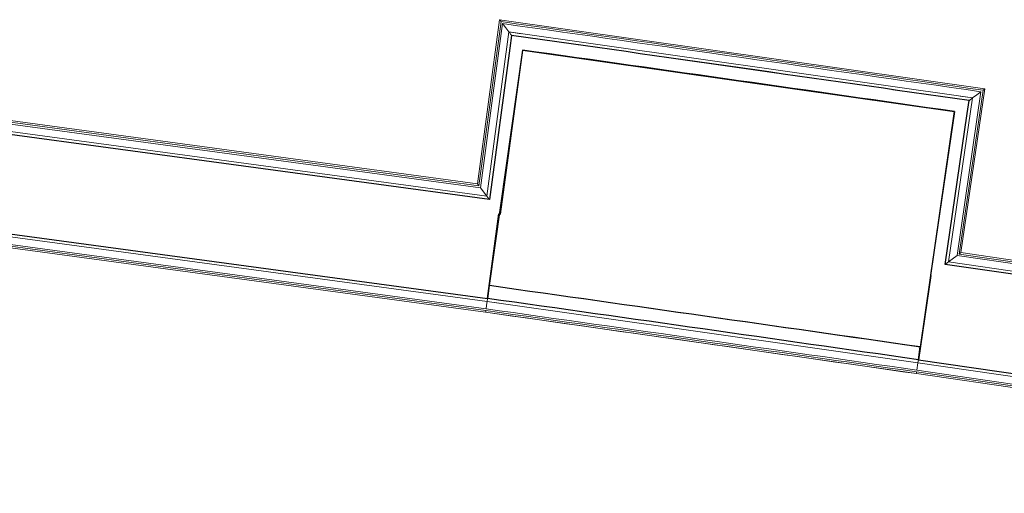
# Model space of a CAD drawing. Header units: millimetres. Extents: x 1293 to 60335, y -36590 to 4541.
# Tile 44 of 65: x 34584 to 35536, y -22041 to -21584. Entities that reach past the tile are written whole.
import ezdxf

# ---------------------------------------------------------------- set-up
doc = ezdxf.new("R2010")
doc.units = ezdxf.units.MM
doc.layers.add('A-FLOR-HRAL', color=7, linetype='Continuous', lineweight=18)
doc.layers.add('BATIEMENT', color=7, linetype='Continuous', lineweight=18)

# ---------------------------------------------------------------- blocks, each defined once
blk = doc.blocks.new('Garde-corps - Garde-corps-506445-2021_015_1111_DCE_1_50_N0 FINI_CVC_PAC')
at = {"layer": 'A-FLOR-HRAL'}
for p, q in [((-3890.93, -21583.51), (-3912.43, -21742.21)), ((-3422.06, -21650.31), (-3890.93, -21583.51)), ((-3889.52, -21585.38), (-3911.02, -21744.07)), ((-3888.03, -21587.35), (-3909.53, -21746.03)), ((-3881.93, -21595.41), (-3903.42, -21754.04)), ((-3433.99, -21659.22), (-3881.93, -21595.41)), ((-3870.05, -21597.09), (-3881.93, -21595.41)), ((-3805.69, -21609.22), (-3879.36, -21598.8)), ((-3584.7, -21640.66), (-3732.02, -21619.67)), ((-3909.53, -21746.03), (-4771.53, -21629.24)), ((-3911.02, -21744.07), (-4771.29, -21627.51)), ((-3912.43, -21742.21), (-4771.07, -21625.88)), ((-3903.42, -21754.04), (-4772.48, -21636.3)), ((-3445.22, -21808.69), (-3422.06, -21650.31)), ((-3437.39, -21661.76), (-3511.04, -21651.19)), ((-3457.15, -21817.58), (-3433.99, -21659.22)), ((-3449.06, -21811.56), (-3425.91, -21653.18)), ((-3447.09, -21810.08), (-3423.93, -21651.71)), ((-3433.99, -21659.22), (-3445.87, -21657.51)), ((-3909.53, -21746.03), (-3903.42, -21754.04)), ((-3449.06, -21811.56), (-3457.15, -21817.58)), ((-2832.65, -21901.69), (-3449.06, -21811.56)), ((-2834.13, -21899.72), (-3447.09, -21810.08)), ((-2835.52, -21897.84), (-3445.22, -21808.69)), ((-2826.64, -21909.77), (-3457.15, -21817.58))]:
    blk.add_line(p, q, dxfattribs=at)
at = {"layer": 'A-FLOR-HRAL', "flags": 128}
for points in [[(-3890.93, -21583.51), (-3890.93, -21583.52), (-3890.85, -21583.62), (-3890.73, -21583.79), (-3890.57, -21583.99), (-3890.4, -21584.22), (-3890.22, -21584.46), (-3890.03, -21584.71), (-3889.85, -21584.95), (-3889.68, -21585.17), (-3889.52, -21585.38)], [(-3888.03, -21587.35), (-3884.98, -21591.38), (-3881.93, -21595.41)], [(-3881.93, -21595.41), (-3881.84, -21595.53), (-3881.58, -21595.87), (-3881.22, -21596.34), (-3880.8, -21596.9), (-3880.34, -21597.51), (-3879.86, -21598.15), (-3879.36, -21598.8)], [(-3425.91, -21653.18), (-3429.95, -21656.2), (-3433.99, -21659.22)]]:
    blk.add_lwpolyline(points, dxfattribs=at)
at = {"layer": 'A-FLOR-HRAL'}
for radius, start, end in [(184692.89, 81.8194257, 81.9653204), (184691.15, 81.8199674, 81.964777)]:
    blk.add_arc((-29704.5, -204465.27), radius, start, end, dxfattribs=at)
for points, knots in [([(-3422.06, -21650.31), (-3422.06, -21650.31), (-3422.09, -21650.34), (-3422.17, -21650.4), (-3422.29, -21650.48), (-3422.43, -21650.59), (-3422.59, -21650.71), (-3422.79, -21650.85), (-3423.01, -21651.02), (-3423.23, -21651.19), (-3423.43, -21651.34), (-3423.67, -21651.51), (-3423.83, -21651.63), (-3423.93, -21651.71)], [0.075, 0.075, 0.075, 0.075, 0.15, 0.2125, 0.275, 0.35, 0.425, 0.5, 0.6, 0.7, 0.775, 0.85, 1, 1, 1, 1]), ([(-3433.99, -21659.22), (-3433.99, -21659.22), (-3434.01, -21659.24), (-3434.06, -21659.27), (-3434.11, -21659.31), (-3434.18, -21659.36), (-3434.26, -21659.42), (-3434.35, -21659.49), (-3434.45, -21659.56), (-3434.56, -21659.64), (-3434.67, -21659.73), (-3434.79, -21659.82), (-3434.92, -21659.92), (-3435.06, -21660.02), (-3435.2, -21660.12), (-3435.34, -21660.23), (-3435.49, -21660.34), (-3435.64, -21660.45), (-3435.84, -21660.6), (-3436.2, -21660.87), (-3436.74, -21661.27), (-3437.18, -21661.6), (-3437.39, -21661.76)], [0, 0, 0, 0, 0.071429, 0.107143, 0.142857, 0.178571, 0.214286, 0.25, 0.285714, 0.321429, 0.357143, 0.392857, 0.428571, 0.464286, 0.5, 0.535714, 0.571429, 0.607143, 0.642857, 0.714286, 0.857143, 1, 1, 1, 1]), ([(-3912.43, -21742.21), (-3912.43, -21742.22), (-3912.4, -21742.25), (-3912.3, -21742.38), (-3912.17, -21742.55), (-3912.03, -21742.74), (-3911.9, -21742.91), (-3911.78, -21743.06), (-3911.68, -21743.2), (-3911.57, -21743.34), (-3911.47, -21743.48), (-3911.37, -21743.61), (-3911.27, -21743.74), (-3911.15, -21743.9), (-3911.07, -21744), (-3911.02, -21744.07)], [0.1, 0.1, 0.1, 0.1, 0.2, 0.3, 0.4, 0.475, 0.55, 0.6, 0.65, 0.7, 0.75, 0.8, 0.85, 0.9, 1, 1, 1, 1]), ([(-3903.42, -21754.04), (-3903.42, -21754.04), (-3903.38, -21754.1), (-3903.23, -21754.29), (-3903.08, -21754.49), (-3902.93, -21754.69), (-3902.79, -21754.88), (-3902.63, -21755.08), (-3902.42, -21755.36), (-3902.19, -21755.67), (-3901.99, -21755.92), (-3901.79, -21756.19), (-3901.41, -21756.68), (-3901.08, -21757.12), (-3900.85, -21757.42)], [0, 0, 0, 0, 0.166667, 0.25, 0.333333, 0.416667, 0.458333, 0.5, 0.583333, 0.666667, 0.708333, 0.75, 0.833333, 1, 1, 1, 1]), ([(-3445.22, -21808.69), (-3445.22, -21808.7), (-3445.26, -21808.72), (-3445.39, -21808.82), (-3445.56, -21808.95), (-3445.75, -21809.09), (-3445.92, -21809.21), (-3446.08, -21809.33), (-3446.22, -21809.43), (-3446.36, -21809.54), (-3446.49, -21809.64), (-3446.63, -21809.74), (-3446.76, -21809.84), (-3446.92, -21809.96), (-3447.03, -21810.04), (-3447.09, -21810.08)], [0.1, 0.1, 0.1, 0.1, 0.2, 0.3, 0.4, 0.475, 0.55, 0.6, 0.65, 0.7, 0.75, 0.8, 0.85, 0.9, 1, 1, 1, 1]), ([(-3457.15, -21817.58), (-3457.15, -21817.58), (-3457.2, -21817.62), (-3457.4, -21817.76), (-3457.59, -21817.91), (-3457.8, -21818.06), (-3457.99, -21818.2), (-3458.19, -21818.35), (-3458.47, -21818.56), (-3458.78, -21818.79), (-3459.04, -21818.99), (-3459.31, -21819.19), (-3459.81, -21819.56), (-3460.25, -21819.89), (-3460.55, -21820.11)], [0, 0, 0, 0, 0.166667, 0.25, 0.333333, 0.416667, 0.458333, 0.5, 0.583333, 0.666667, 0.708333, 0.75, 0.833333, 1, 1, 1, 1])]:
    blk.add_open_spline(points, degree=3, knots=knots, dxfattribs=at)
blk = doc.blocks.new('Garde-corps - Garde-corps-511339-2021_015_1111_DCE_1_50_N0 FINI_CVC_PAC')
at = {"layer": 'A-FLOR-HRAL'}
for p, q in [((-4786.19, -21745.32), (-3904.25, -21864.8)), ((-4785.96, -21743.59), (-3904.01, -21863.08)), ((-4785, -21736.53), (-3903.06, -21856.02)), ((-4786.41, -21746.95), (-3904.47, -21866.44)), ((-3903.06, -21856.02), (-3486.79, -21915.32)), ((-3903.06, -21856.02), (-3891.55, -21857.64)), ((-3904.47, -21866.42), (-3904.47, -21866.44)), ((-3904.47, -21866.44), (-3488.29, -21925.73)), ((-3498.3, -21913.66), (-3486.79, -21915.32)), ((-3487.8, -21922.37), (-3486.79, -21915.32)), ((-3486.58, -21913.83), (-3486.79, -21915.32)), ((-3486.79, -21915.32), (-2695.22, -22031.06)), ((-3486.47, -21913.11), (-3486.58, -21913.83)), ((-3486.36, -21912.35), (-3486.47, -21913.11)), ((-3488.05, -21924.09), (-3488.29, -21925.73)), ((-3488.29, -21925.73), (-2696.74, -22041.47)), ((-3488.05, -21924.09), (-2696.5, -22039.84)), ((-3487.8, -21922.37), (-2696.25, -22038.11))]:
    blk.add_line(p, q, dxfattribs=at)
at = {"layer": 'A-FLOR-HRAL', "flags": 128}
for points in [[(-3904.01, -21863.08), (-3903.54, -21859.55), (-3903.06, -21856.02)], [(-3903.06, -21856.02), (-3903.05, -21855.94), (-3903.02, -21855.72), (-3902.97, -21855.37), (-3902.91, -21854.9), (-3902.83, -21854.33), (-3902.74, -21853.7), (-3902.65, -21853.04)], [(-3904.47, -21866.44), (-3904.47, -21866.43), (-3904.46, -21866.34), (-3904.43, -21866.16), (-3904.4, -21865.92), (-3904.36, -21865.62), (-3904.32, -21865.32), (-3904.28, -21865.04), (-3904.25, -21864.8)]]:
    blk.add_lwpolyline(points, dxfattribs=at)
at = {"layer": 'A-FLOR-HRAL'}
for radius, end in [(184412.52, 81.9577142), (184414.16, 81.9577171), (184415.9, 81.9577202)]:
    blk.add_arc((-29704.5, -204465.27), radius, 81.8271031, end, dxfattribs=at)
blk = doc.blocks.new('B02_ARC_rvt-1-2021_015_1111_DCE_1_50_N0 FINI_CVC_PAC')
at = {"layer": 'BATIEMENT', "lineweight": 25}
for p, q in [((-3879.36, -21598.8), (-3881.04, -21611.19)), ((-3881.04, -21611.19), (-3900.85, -21757.42)), ((-3890.14, -21771.48), (-3868.66, -21612.94)), ((-3900.85, -21757.42), (-4776.45, -21638.79)), ((-3439.2, -21674.13), (-3437.39, -21661.76)), ((-3451.58, -21672.35), (-3474.73, -21830.67)), ((-3460.55, -21820.11), (-3439.2, -21674.13)), ((-4789.21, -21732.93), (-3902.65, -21853.04)), ((-3902.65, -21853.04), (-3891.58, -21771.29)), ((-3891.58, -21771.29), (-3890.14, -21771.48)), ((-2824.1, -21913.18), (-3460.55, -21820.11)), ((-3474.43, -21830.71), (-3486.36, -21912.35)), ((-3474.73, -21830.67), (-3474.43, -21830.71)), ((-3900.91, -21840.67), (-3902.65, -21853.04)), ((-3486.36, -21912.35), (-3484.59, -21899.97)), ((-3486.36, -21912.35), (-2689.77, -22028.83))]:
    blk.add_line(p, q, dxfattribs=at)
at = {"layer": 'BATIEMENT', "lineweight": 25, "flags": 128}
blk.add_lwpolyline([(-3868.66, -21612.94), (-3660.1, -21642.53), (-3451.58, -21672.35)], dxfattribs=at)
at = {"layer": 'BATIEMENT', "lineweight": 25}
for radius, start, end in [(184681.03, 81.8231165, 81.961618), (184438.53, 81.8271031, 81.9577381), (184426.03, 81.8271031, 81.9577381)]:
    blk.add_arc((-29704.5, -204465.27), radius, start, end, dxfattribs=at)
at = {"layer": 'BATIEMENT', "lineweight": 18}
for name in ['Garde-corps - Garde-corps-506445-2021_015_1111_DCE_1_50_N0 FINI_CVC_PAC', 'Garde-corps - Garde-corps-511339-2021_015_1111_DCE_1_50_N0 FINI_CVC_PAC']:
    blk.add_blockref(name, (0, 0), dxfattribs=at)
blk = doc.blocks.new('B02_DC_STR_rvt-1-2021_015_1111_DCE_1_50_N0 FINI_CVC_PAC')
at = {"layer": 'BATIEMENT', "lineweight": 25}
for p, q in [((-3868.73, -21612.93), (-3900.91, -21840.67)), ((-3484.32, -21900.01), (-3451.62, -21672.35))]:
    blk.add_line(p, q, dxfattribs=at)
for radius in [184668.53, 184438.53]:
    blk.add_arc((-29704.5, -204465.27), radius, 81.8270178, 81.9577381, dxfattribs=at)

msp = doc.modelspace()

# ---------------------------------------------------------------- block references
at = {"lineweight": 5}
for name in ['B02_DC_STR_rvt-1-2021_015_1111_DCE_1_50_N0 FINI_CVC_PAC', 'B02_ARC_rvt-1-2021_015_1111_DCE_1_50_N0 FINI_CVC_PAC']:
    msp.add_blockref(name, (38939.03, 0), dxfattribs=at)

doc.saveas('drawing.dxf')
